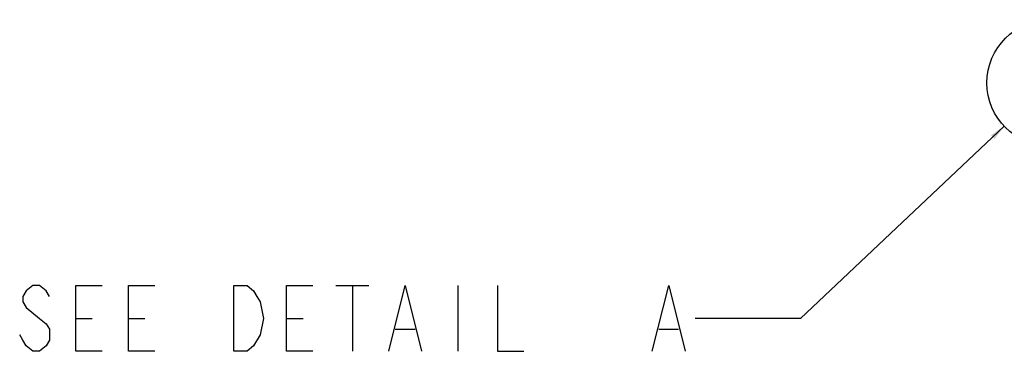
# Model space of a CAD drawing. Header units: inches. Extents: x 0 to 117, y 0 to 83.
# Tile 72 of 86: x 61 to 73, y 53 to 57. Entities that reach past the tile are written whole.
import ezdxf

# ---------------------------------------------------------------- set-up
doc = ezdxf.new("R2010")
doc.units = ezdxf.units.IN
doc.header["$LTSCALE"] = 6.431102
doc.header["$MEASUREMENT"] = 0
doc.layers.get('0').update_dxf_attribs({"linetype": 'CONTINUOUS'})
doc.styles.get("Standard").update_dxf_attribs({"font": 'txt', "width": 0.8})
doc.dimstyles.get("Standard").update_dxf_attribs({"dimtxt": 0.78125, "dimasz": 0.1875, "dimexe": 0.18, "dimexo": 0.0625, "dimgap": 0.09, "dimtad": 1, "dimdec": 1, "dimzin": 4, "dimdsep": 46, "dimtxsty": 'STANDARD', "dimblk": '_FILLED', "dimblk1": '_FILLED', "dimblk2": '_FILLED', "dimcen": 0.09, "dimadec": 0, "dimazin": 0, "dimtp": 0.1, "dimtm": 0.1, "dimtfac": 1, "dimtdec": 1, "dimtofl": 0, "dimtmove": 0, "dimatfit": 3, "dimldrblk": '_FILLED', "dimfxl": 1, "dimtolj": 1, "dimtzin": 4, "dimarcsym": 0})

# ---------------------------------------------------------------- blocks, each defined once
blk = doc.blocks.new('_FILLED')
at = {"color": 0, "linetype": 'BYBLOCK'}
blk.add_solid([(0, 0), (-1, 0.167), (-1, -0.167)], dxfattribs=at)

msp = doc.modelspace()

# ---------------------------------------------------------------- linework, layer by layer
at = {"color": 7, "linetype": 'CONTINUOUS'}
for p, q in [((64.9055, 53.7679), (65.2961, 53.7679)), ((65.1008, 53.7679), (65.1008, 52.9867)), ((66.3508, 53.7679), (66.3508, 52.9867)), ((61.8195, 53.3773), (62.0149, 53.3773)), ((62.4445, 53.3773), (62.6399, 53.3773)), ((64.3195, 53.3773), (64.5149, 53.3773)), ((65.6086, 53.2471), (65.843, 53.2471)), ((68.7336, 53.2471), (68.968, 53.2471))]:
    msp.add_line(p, q, dxfattribs=at)
for points in [[(61.507, 53.6377), (61.468, 53.7028), (61.3899, 53.7679), (61.3117, 53.7679), (61.2336, 53.7028), (61.1945, 53.6377), (61.1945, 53.5726), (61.2336, 53.5075)], [(62.132, 52.9867), (61.8195, 52.9867), (61.8195, 53.7679), (62.132, 53.7679)], [(62.757, 52.9867), (62.4445, 52.9867), (62.4445, 53.7679), (62.757, 53.7679)], [(63.9289, 53.0518), (63.8508, 52.9867), (63.6945, 52.9867), (63.6945, 53.7679)], [(63.6945, 53.7679), (63.8508, 53.7679), (63.9289, 53.7028), (63.968, 53.6377), (64.007, 53.5726), (64.0461, 53.3773), (64.007, 53.182), (63.9289, 53.0518)], [(64.632, 52.9867), (64.3195, 52.9867), (64.3195, 53.7679), (64.632, 53.7679)], [(65.5305, 52.9867), (65.7258, 53.7679), (65.9211, 52.9867)], [(66.8195, 53.7679), (66.8195, 52.9867), (67.132, 52.9867)], [(68.6555, 52.9867), (68.8508, 53.7679), (69.0461, 52.9867)], [(61.2336, 53.5075), (61.3899, 53.3773), (61.468, 53.3122), (61.507, 53.2471), (61.507, 53.1169), (61.468, 53.0518), (61.3899, 52.9867), (61.3117, 52.9867), (61.2336, 53.0518), (61.1945, 53.1169), (61.1555, 53.182)]]:
    msp.add_lwpolyline(points, dxfattribs=at)
msp.add_circle((73.3738, 56.1684), 0.7491, dxfattribs=at)

# ---------------------------------------------------------------- leaders
msp.add_leader([(72.8287, 55.6545), (70.4133, 53.3773), (69.1633, 53.3773)], dimstyle='STANDARD', override={"dimtad": 0}, dxfattribs=at)

doc.saveas('drawing.dxf')
